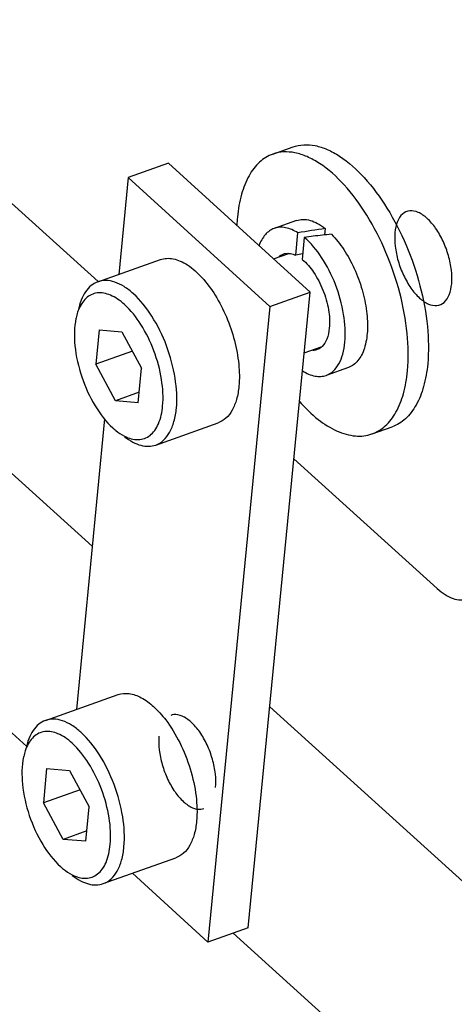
# Model space of a CAD drawing. Header units: millimetres. Extents: x -24622 to 57, y -1603 to 1112.
# Tile 211 of 219: x -94.46 to -85.67, y 612.25 to 632.15. Entities that reach past the tile are written whole.
import ezdxf

# ---------------------------------------------------------------- set-up
doc = ezdxf.new("R2010")
doc.units = ezdxf.units.MM

msp = doc.modelspace()

# ---------------------------------------------------------------- linework, layer by layer
at = {"color": 7, "linetype": 'Continuous'}
for p, q in [((-116.638, 642.894), (-92.993, 621.51)), ((-117.094, 638.065), (-94.313, 617.463)), ((-92.876, 626.857), (-98.376, 631.831)), ((-89.34, 629.435), (-88.932, 629.579)), ((-91.451, 629.252), (-92.267, 628.963)), ((-88.586, 626.646), (-91.451, 629.252)), ((-92.267, 628.963), (-92.458, 627.003)), ((-92.267, 628.963), (-89.402, 626.356)), ((-88.864, 628.091), (-89.313, 627.932)), ((-88.877, 627.389), (-88.834, 627.844)), ((-88.281, 627.928), (-88.293, 627.799)), ((-88.706, 627.75), (-88.748, 627.307)), ((-89.325, 627.318), (-89.017, 627.427)), ((-92.879, 626.854), (-91.615, 627.302)), ((-89.837, 613.8), (-88.586, 626.646)), ((-89.402, 626.356), (-88.586, 626.646)), ((-89.402, 626.356), (-90.653, 613.511)), ((-92.855, 625.884), (-92.921, 625.187)), ((-92.855, 625.884), (-92.392, 625.843)), ((-92.392, 625.843), (-91.995, 625.106)), ((-92.18, 625.449), (-92.921, 625.187)), ((-88.706, 625.415), (-88.346, 625.543)), ((-92.524, 624.45), (-92.921, 625.187)), ((-92.061, 624.409), (-91.995, 625.106)), ((-87.811, 625.122), (-88.26, 624.963)), ((-92.041, 624.621), (-92.524, 624.45)), ((-92.061, 624.409), (-92.524, 624.45)), ((-92.742, 624.087), (-93.314, 618.212)), ((-91.71, 623.555), (-90.445, 624.003)), ((-87.335, 623.779), (-86.927, 623.924)), ((-86.017, 620.654), (-88.914, 623.274)), ((-93.939, 617.99), (-92.471, 618.511)), ((-89.402, 618.263), (-82.243, 611.788)), ((-93.915, 617.02), (-93.98, 616.323)), ((-93.915, 617.02), (-93.452, 616.98)), ((-93.452, 616.98), (-93.055, 616.243)), ((-93.24, 616.586), (-93.98, 616.323)), ((-93.583, 615.586), (-93.98, 616.323)), ((-93.121, 615.546), (-93.055, 616.243)), ((-93.101, 615.757), (-93.583, 615.586)), ((-93.121, 615.546), (-93.583, 615.586)), ((-92.77, 614.691), (-91.301, 615.212)), ((-90.653, 613.511), (-92.18, 614.9)), ((-89.837, 613.8), (-90.653, 613.511)), ((-90.143, 613.691), (-82.7, 606.96))]:
    msp.add_line(p, q, dxfattribs=at)
for centre, radius, start, end in [((-86.764, 627.852), 3.308, 174.6143, 177.5414), ((-85.65, 608.929), 19.18, 97.8849, 99.5559), ((-86.192, 608.675), 19.24, 96.405, 97.5075), ((-86.217, 608.889), 19.024, 95.8483, 96.404), ((-86.597, 615.732), 11.878, 100.3846, 101.0689), ((-92.103, 625.855), 1.246, 167.5928, 167.9706), ((-93.163, 616.991), 1.246, 167.5928, 167.9706)]:
    msp.add_arc(centre, radius, start, end, dxfattribs=at)
for points, start_tangent, end_tangent in [([(-88.932, 629.579), (-88.717, 629.622), (-88.485, 629.605), (-88.242, 629.527), (-87.993, 629.392), (-87.495, 628.959), (-87.033, 628.342), (-86.646, 627.593), (-86.366, 626.773), (-86.216, 625.951), (-86.21, 625.196)], (0.942557, 0.334047), (-0.09413, -0.99556)), ([(-89.34, 629.435), (-89.608, 629.273), (-89.822, 628.998), (-89.974, 628.623), (-90.057, 628.162)], (-0.94262, -0.333868), (-0.09413, -0.99556)), ([(-86.618, 625.052), (-86.624, 625.807), (-86.774, 626.628), (-87.054, 627.448), (-87.441, 628.198), (-87.902, 628.815), (-88.4, 629.247), (-88.65, 629.383), (-88.893, 629.46), (-89.125, 629.477), (-89.34, 629.435)], (0.09413, 0.99556), (-0.94262, -0.333868)), ([(-85.725, 626.812), (-85.729, 627.086), (-85.79, 627.384), (-85.9, 627.676), (-86.049, 627.935), (-86.222, 628.135), (-86.403, 628.256), (-86.573, 628.286), (-86.717, 628.222), (-86.82, 628.072), (-86.871, 627.848)], (0.09413, 0.99556), (-0.09413, -0.99556)), ([(-88.864, 628.091), (-88.731, 628.115), (-88.587, 628.095), (-88.435, 628.032), (-88.281, 627.928)], (0.942512, 0.334173), (0.781382, -0.624053)), ([(-89.313, 627.932), (-89.492, 627.809), (-89.62, 627.586)], (-0.942452, -0.334342), (-0.348181, -0.937427)), ([(-88.834, 627.844), (-89.085, 627.947), (-89.203, 627.955), (-89.313, 627.932)], (-0.847219, 0.531244), (-0.942452, -0.334342)), ([(-88.155, 627.814), (-87.907, 627.505), (-87.695, 627.121), (-87.537, 626.693), (-87.446, 626.259), (-87.43, 625.853), (-87.49, 625.511), (-87.547, 625.372), (-87.62, 625.26), (-87.709, 625.176), (-87.811, 625.123)], (0.702858, -0.71133), (-0.942481, -0.334261)), ([(-86.871, 627.848), (-86.867, 627.574), (-86.807, 627.276), (-86.697, 626.984), (-86.548, 626.725), (-86.374, 626.525), (-86.193, 626.404), (-86.023, 626.374), (-85.879, 626.438), (-85.776, 626.588), (-85.725, 626.812)], (-0.09413, -0.99556), (0.09413, 0.99556)), ([(-87.884, 625.631), (-87.909, 626.195), (-88.075, 626.799), (-88.356, 627.346), (-88.706, 627.75)], (0.09413, 0.99556), (-0.766381, 0.642387)), ([(-89.21, 627.367), (-89.191, 627.382), (-89.129, 627.414)], (0.770765, 0.637119), (0.942335, 0.334671)), ([(-89.129, 627.414), (-89.102, 627.422), (-89.018, 627.428)], (0.942335, 0.334671), (0.997432, -0.071624)), ([(-89.018, 627.428), (-88.983, 627.424), (-88.877, 627.389)], (0.997432, -0.071624), (0.903708, -0.42815)), ([(-91.615, 627.302), (-91.489, 627.327), (-91.354, 627.317), (-91.213, 627.272), (-91.067, 627.193), (-90.776, 626.941), (-90.507, 626.581), (-90.281, 626.143), (-90.118, 625.665), (-90.031, 625.186), (-90.027, 624.745)], (0.942481, 0.334258), (-0.09413, -0.99556)), ([(-88.748, 627.307), (-88.516, 627.046), (-88.328, 626.687), (-88.216, 626.289), (-88.199, 625.917)], (0.779766, -0.626071), (-0.09413, -0.99556)), ([(-92.88, 626.854), (-93.015, 626.777), (-93.128, 626.652), (-93.216, 626.482), (-93.275, 626.273)], (-0.94235, -0.334629), (-0.19161, -0.981471)), ([(-92.161, 626.613), (-92.35, 626.757), (-92.537, 626.847), (-92.715, 626.879), (-92.879, 626.854)], (-0.741683, 0.670751), (-0.942637, -0.333821)), ([(-92.34, 626.394), (-92.483, 626.505), (-92.625, 626.583), (-92.893, 626.627), (-93.012, 626.592), (-93.117, 626.521), (-93.205, 626.414), (-93.275, 626.275)], (-0.744928, 0.667145), (-0.357617, -0.933868)), ([(-91.291, 624.297), (-91.317, 624.905), (-91.491, 625.559), (-91.788, 626.158), (-92.161, 626.613)], (0.09413, 0.99556), (-0.741683, 0.670751)), ([(-91.569, 624.343), (-91.592, 624.881), (-91.746, 625.46), (-92.009, 625.991), (-92.34, 626.394)], (0.090201, 0.995924), (-0.738778, 0.673949)), ([(-93.275, 626.275), (-93.288, 626.239), (-93.32, 626.123)], (-0.357617, -0.933868), (-0.214866, -0.976643)), ([(-93.321, 626.115), (-93.343, 625.562), (-93.205, 624.934), (-92.933, 624.344), (-92.576, 623.899)], (-0.208423, -0.978039), (0.739277, -0.673401)), ([(-88.199, 625.917), (-88.248, 625.696), (-88.346, 625.543)], (-0.09413, -0.99556), (-0.723294, -0.690541)), ([(-88.26, 624.963), (-88.119, 625.049), (-88.007, 625.193), (-87.927, 625.39), (-87.884, 625.631)], (0.942459, 0.334322), (0.09413, 0.99556)), ([(-88.444, 625.482), (-88.509, 625.468), (-88.532, 625.467)], (-0.942575, -0.333995), (-0.999984, -0.005589)), ([(-88.346, 625.543), (-88.369, 625.523), (-88.444, 625.482)], (-0.723294, -0.690541), (-0.942575, -0.333995)), ([(-86.21, 625.196), (-86.293, 624.736), (-86.445, 624.361), (-86.659, 624.086), (-86.928, 623.924)], (-0.09413, -0.99556), (-0.942557, -0.334047)), ([(-88.74, 625.053), (-88.488, 624.949), (-88.37, 624.941), (-88.26, 624.963)], (0.84645, -0.532469), (0.942459, 0.334322)), ([(-87.336, 623.779), (-87.067, 623.941), (-86.853, 624.216), (-86.701, 624.591), (-86.618, 625.052)], (0.94262, 0.333868), (0.09413, 0.99556)), ([(-90.027, 624.745), (-90.075, 624.477), (-90.164, 624.258), (-90.289, 624.098), (-90.445, 624.003)], (-0.09413, -0.99556), (-0.942481, -0.334258)), ([(-88.803, 624.433), (-88.424, 624.073), (-88.041, 623.838), (-87.672, 623.738), (-87.336, 623.779)], (0.66512, -0.746736), (0.94262, 0.333868)), ([(-92.341, 623.733), (-92.062, 623.663), (-91.936, 623.687), (-91.824, 623.75), (-91.73, 623.85), (-91.654, 623.985), (-91.569, 624.343)], (0.89037, -0.455238), (0.098086, 0.995178)), ([(-91.709, 623.555), (-91.553, 623.65), (-91.428, 623.81), (-91.34, 624.029), (-91.291, 624.297)], (0.94235, 0.334629), (0.09413, 0.99556)), ([(-92.576, 623.899), (-92.517, 623.849), (-92.341, 623.733)], (0.744588, -0.667524), (0.89037, -0.455238)), ([(-92.338, 623.721), (-92.171, 623.613), (-92.008, 623.549), (-91.853, 623.529), (-91.71, 623.555)], (0.79255, -0.609806), (0.942637, 0.333821)), ([(-86.017, 620.654), (-85.855, 620.531), (-85.695, 620.454), (-85.542, 620.426), (-85.402, 620.448)], (0.741683, -0.670751), (0.942459, 0.334322)), ([(-92.471, 618.511), (-92.248, 618.532), (-92.003, 618.449), (-91.751, 618.268), (-91.507, 618)], (0.942481, 0.334258), (0.606953, -0.794737)), ([(-90.497, 616.632), (-90.501, 616.906), (-90.562, 617.204), (-90.671, 617.497), (-90.82, 617.756), (-90.994, 617.955), (-91.175, 618.076), (-91.345, 618.106), (-91.404, 618.092)], (0.09413, 0.99556), (-0.940111, -0.340869)), ([(-93.939, 617.99), (-94.075, 617.913), (-94.188, 617.788), (-94.275, 617.619), (-94.334, 617.409)], (-0.94235, -0.334629), (-0.19161, -0.981471)), ([(-93.221, 617.749), (-93.41, 617.893), (-93.597, 617.983), (-93.775, 618.016), (-93.939, 617.99)], (-0.741683, 0.670751), (-0.942637, -0.333821)), ([(-91.507, 618), (-91.224, 617.54), (-91.012, 617.008), (-90.894, 616.459), (-90.883, 615.954)], (0.606953, -0.794737), (-0.09413, -0.99556)), ([(-93.4, 617.53), (-93.542, 617.642), (-93.685, 617.72), (-93.953, 617.763), (-94.072, 617.729), (-94.177, 617.657), (-94.265, 617.55), (-94.334, 617.412)], (-0.744928, 0.667145), (-0.357617, -0.933868)), ([(-92.351, 615.433), (-92.377, 616.042), (-92.551, 616.695), (-92.847, 617.295), (-93.221, 617.749)], (0.09413, 0.99556), (-0.741683, 0.670751)), ([(-91.643, 617.669), (-91.639, 617.395), (-91.578, 617.097), (-91.468, 616.804), (-91.319, 616.545), (-91.146, 616.346), (-90.965, 616.225), (-90.795, 616.195), (-90.736, 616.209)], (-0.09413, -0.99556), (0.940111, 0.340869)), ([(-92.629, 615.479), (-92.651, 616.018), (-92.806, 616.597), (-93.069, 617.128), (-93.4, 617.53)], (0.090201, 0.995924), (-0.738778, 0.673949)), ([(-94.381, 617.251), (-94.403, 616.698), (-94.265, 616.07), (-93.993, 615.481), (-93.635, 615.036)], (-0.208423, -0.978039), (0.739277, -0.673401)), ([(-94.334, 617.412), (-94.347, 617.376), (-94.379, 617.259)], (-0.357617, -0.933868), (-0.214866, -0.976643)), ([(-90.883, 615.954), (-90.931, 615.686), (-91.02, 615.467), (-91.145, 615.307), (-91.301, 615.212)], (-0.09413, -0.99556), (-0.942481, -0.334258)), ([(-93.401, 614.87), (-93.122, 614.799), (-92.996, 614.823), (-92.884, 614.886), (-92.789, 614.986), (-92.714, 615.121), (-92.629, 615.479)], (0.89037, -0.455238), (0.098086, 0.995178)), ([(-92.769, 614.691), (-92.613, 614.786), (-92.488, 614.946), (-92.399, 615.165), (-92.351, 615.433)], (0.94235, 0.334629), (0.09413, 0.99556)), ([(-93.635, 615.036), (-93.577, 614.986), (-93.401, 614.87)], (0.744588, -0.667524), (0.89037, -0.455238)), ([(-93.398, 614.857), (-93.231, 614.75), (-93.068, 614.685), (-92.913, 614.666), (-92.77, 614.691)], (0.79255, -0.609806), (0.942637, 0.333821))]:
    msp.add_spline(points, degree=3, dxfattribs=dict(at, start_tangent=start_tangent, end_tangent=end_tangent))

doc.saveas('drawing.dxf')
